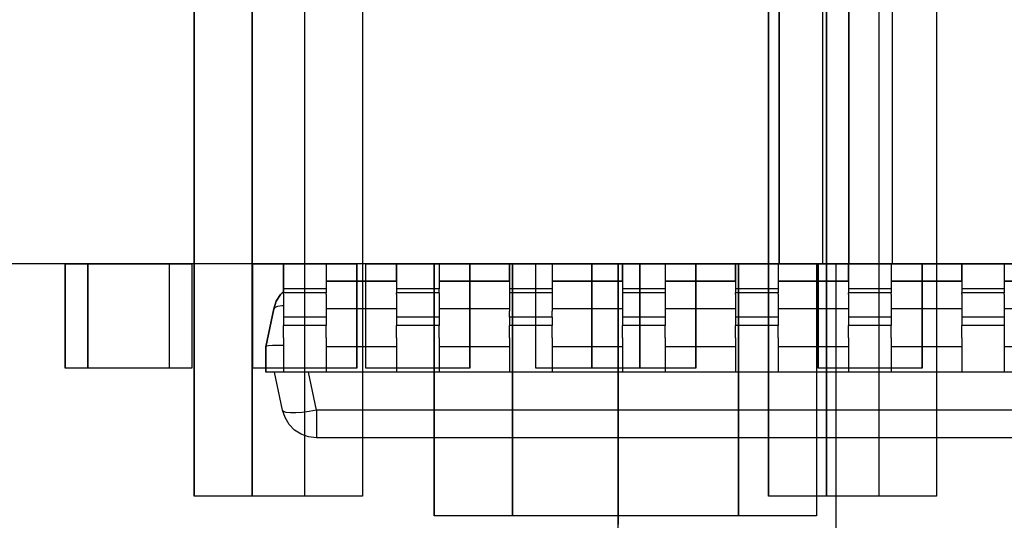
# Model space of a CAD drawing. Header units: inches. Extents: x 0 to 297, y -210 to 0.
# Tile 33 of 82: x 135.24 to 138.07, y -178.53 to -177.09. Entities that reach past the tile are written whole.
import ezdxf

# ---------------------------------------------------------------- set-up
doc = ezdxf.new("R2010")
doc.units = ezdxf.units.IN
doc.header["$MEASUREMENT"] = 0

msp = doc.modelspace()

# ---------------------------------------------------------------- linework, layer by layer
at = {"color": 18, "true_color": 0x000000}
for p, q in [((137.425, -177.7959), (137.425, -176.2959)), ((137.425, -176.2959), (137.425, -177.7959)), ((137.55, -176.2959), (137.55, -177.7959)), ((137.55, -176.2959), (137.55, -177.7959)), ((137.625, -177.7959), (137.625, -176.2959)), ((137.625, -176.2959), (137.625, -177.7959)), ((137.75, -176.2959), (137.75, -177.7959)), ((137.75, -176.2959), (137.75, -177.7959)), ((135.7434, -178.4641), (135.7434, -176.9401)), ((135.7434, -176.9401), (135.7434, -178.4641)), ((135.9096, -178.4641), (135.9096, -176.9401)), ((135.9096, -176.9401), (135.9096, -178.4641)), ((136.0604, -176.9401), (136.0604, -178.4641)), ((136.0604, -176.9401), (136.0604, -178.4641)), ((136.2266, -176.9401), (136.2266, -178.4641)), ((136.2266, -176.9401), (136.2266, -178.4641)), ((137.3944, -178.4641), (137.3944, -176.9401)), ((137.3944, -176.9401), (137.3944, -178.4641)), ((137.5606, -178.4641), (137.5606, -176.9401)), ((137.5606, -176.9401), (137.5606, -178.4641)), ((137.7114, -176.9401), (137.7114, -178.4641)), ((137.7114, -176.9401), (137.7114, -178.4641)), ((137.8776, -176.9401), (137.8776, -178.4641)), ((137.8776, -176.9401), (137.8776, -178.4641)), ((183.8458, -177.7959), (82.2458, -177.7959)), ((135.3717, -178.0959), (135.3717, -177.7959)), ((135.3717, -177.7959), (135.6707, -177.7959)), ((135.6707, -177.7959), (135.3717, -177.7959)), ((135.3717, -177.7959), (135.3717, -178.0959)), ((135.4369, -178.0959), (135.4369, -177.7959)), ((135.4369, -177.7959), (135.7359, -177.7959)), ((135.7359, -177.7959), (135.4369, -177.7959)), ((135.4369, -177.7959), (135.4369, -178.0959)), ((135.6707, -177.7959), (135.6707, -178.0959)), ((135.6707, -177.7959), (135.6707, -178.0959)), ((135.7359, -177.7959), (135.7359, -178.0959)), ((135.7359, -177.7959), (135.7359, -178.0959)), ((135.9117, -178.0959), (135.9117, -177.7959)), ((135.9117, -177.7959), (136.2107, -177.7959)), ((136.2107, -177.7959), (135.9117, -177.7959)), ((135.9117, -178.0959), (135.9117, -177.7959)), ((135.9997, -177.8684), (135.9997, -177.7964)), ((135.9997, -177.7964), (136.1222, -177.7964)), ((136.1222, -177.7964), (135.9997, -177.7964)), ((135.9997, -177.7964), (135.9997, -177.8684)), ((136.1222, -177.7964), (136.1222, -177.8464)), ((136.1222, -177.7964), (136.1222, -177.8684)), ((136.2107, -177.7959), (136.2107, -178.0959)), ((136.2107, -178.0959), (136.2107, -177.7959)), ((136.2367, -178.0959), (136.2367, -177.7959)), ((136.2367, -177.7959), (136.5357, -177.7959)), ((136.5357, -177.7959), (136.2367, -177.7959)), ((136.2367, -178.0959), (136.2367, -177.7959)), ((136.3247, -177.8464), (136.3247, -177.7964)), ((136.3247, -177.7964), (136.4472, -177.7964)), ((136.4472, -177.7964), (136.3247, -177.7964)), ((136.3247, -177.7964), (136.3247, -177.8684)), ((136.4333, -177.7959), (136.6573, -177.7959)), ((136.4333, -178.5209), (136.4333, -177.7959)), ((136.6573, -177.7959), (136.4333, -177.7959)), ((136.4333, -177.7959), (136.4333, -178.5209)), ((136.4472, -177.7964), (136.4472, -177.8464)), ((136.4472, -177.7964), (136.4472, -177.8684)), ((136.5357, -177.7959), (136.5357, -178.0959)), ((136.5357, -178.0959), (136.5357, -177.7959)), ((136.6497, -177.8464), (136.6497, -177.7964)), ((136.6497, -177.7964), (136.7722, -177.7964)), ((136.7722, -177.7964), (136.6497, -177.7964)), ((136.6497, -177.7964), (136.6497, -177.8684)), ((136.6573, -177.7959), (136.6573, -178.5209)), ((136.6573, -177.7959), (136.6573, -178.5209)), ((136.6583, -177.7959), (137.3073, -177.7959)), ((136.6583, -178.5209), (136.6583, -177.7959)), ((137.3073, -177.7959), (136.6583, -177.7959)), ((136.6583, -177.7959), (136.6583, -178.5209)), ((136.7257, -178.0959), (136.7257, -177.7959)), ((136.7257, -177.7959), (137.0247, -177.7959)), ((137.0247, -177.7959), (136.7257, -177.7959)), ((136.7257, -178.0959), (136.7257, -177.7959)), ((136.7722, -177.7964), (136.7722, -177.8464)), ((136.7722, -177.7964), (136.7722, -177.8684)), ((136.8867, -178.0959), (136.8867, -177.7959)), ((136.8867, -177.7959), (137.1857, -177.7959)), ((137.1857, -177.7959), (136.8867, -177.7959)), ((136.8867, -177.7959), (136.8867, -178.0959)), ((136.8867, -178.0959), (136.8867, -177.7959)), ((136.8867, -177.7959), (137.1857, -177.7959)), ((137.1857, -177.7959), (136.8867, -177.7959)), ((136.8867, -178.0959), (136.8867, -177.7959)), ((136.9625, -179.2959), (136.9625, -177.7959)), ((136.9625, -177.7959), (137.425, -177.7959)), ((136.967, -177.7959), (136.9625, -177.7959)), ((136.9625, -177.7959), (136.9625, -178.5459)), ((137.003, -177.7959), (136.967, -177.7959)), ((136.9747, -177.8464), (136.9747, -177.7964)), ((136.9747, -177.7964), (137.0972, -177.7964)), ((137.0972, -177.7964), (136.9747, -177.7964)), ((136.9747, -177.7964), (136.9747, -177.8684)), ((137.073, -177.7959), (137.003, -177.7959)), ((137.0247, -177.7959), (137.0247, -178.0959)), ((137.0247, -178.0959), (137.0247, -177.7959)), ((137.173, -177.7959), (137.073, -177.7959)), ((137.0972, -177.7964), (137.0972, -177.8464)), ((137.0972, -177.7964), (137.0972, -177.8684)), ((137.297, -177.7959), (137.173, -177.7959)), ((137.1857, -177.7959), (137.1857, -178.0959)), ((137.1857, -177.7959), (137.1857, -178.0959)), ((137.1857, -177.7959), (137.1857, -178.0959)), ((137.1857, -178.0959), (137.1857, -177.7959)), ((137.438, -177.7959), (137.297, -177.7959)), ((137.2997, -177.8464), (137.2997, -177.7964)), ((137.2997, -177.7964), (137.4222, -177.7964)), ((137.4222, -177.7964), (137.2997, -177.7964)), ((137.2997, -177.7964), (137.2997, -177.8684)), ((137.3073, -177.7959), (137.3073, -178.5209)), ((137.3073, -177.7959), (137.3073, -178.5209)), ((137.3083, -177.7959), (137.5323, -177.7959)), ((137.3083, -178.5209), (137.3083, -177.7959)), ((137.5323, -177.7959), (137.3083, -177.7959)), ((137.3083, -177.7959), (137.3083, -178.5209)), ((137.4222, -177.7964), (137.4222, -177.8464)), ((137.4222, -177.7964), (137.4222, -177.8684)), ((137.5875, -177.7959), (137.438, -177.7959)), ((137.5323, -177.7959), (137.5323, -178.5209)), ((137.5323, -177.7959), (137.5323, -178.5209)), ((137.5367, -178.0959), (137.5367, -177.7959)), ((137.5367, -177.7959), (137.8357, -177.7959)), ((137.8357, -177.7959), (137.5367, -177.7959)), ((137.5367, -178.0959), (137.5367, -177.7959)), ((137.5367, -178.0959), (137.5367, -177.7959)), ((137.5367, -177.7959), (137.8357, -177.7959)), ((137.8357, -177.7959), (137.5367, -177.7959)), ((137.5367, -177.7959), (137.5367, -178.0959)), ((137.55, -177.7959), (137.5875, -177.7959)), ((137.625, -177.7959), (137.55, -177.7959)), ((137.5875, -177.7959), (137.625, -177.7959)), ((137.737, -177.7959), (137.5875, -177.7959)), ((137.5875, -177.7959), (137.5875, -179.2959)), ((137.6247, -177.8464), (137.6247, -177.7964)), ((137.6247, -177.7964), (137.7472, -177.7964)), ((137.7472, -177.7964), (137.6247, -177.7964)), ((137.6247, -177.7964), (137.6247, -177.8684)), ((137.878, -177.7959), (137.737, -177.7959)), ((137.7472, -177.7964), (137.7472, -177.8464)), ((137.7472, -177.7964), (137.7472, -177.8684)), ((137.75, -177.7959), (138.2125, -177.7959)), ((137.8357, -177.7959), (137.8357, -178.0959)), ((137.8357, -178.0959), (137.8357, -177.7959)), ((137.8357, -177.7959), (137.8357, -178.0959)), ((137.8357, -177.7959), (137.8357, -178.0959)), ((138.002, -177.7959), (137.878, -177.7959)), ((137.9497, -177.8464), (137.9497, -177.7964)), ((137.9497, -177.7964), (138.0722, -177.7964)), ((138.0722, -177.7964), (137.9497, -177.7964)), ((137.9497, -177.7964), (137.9497, -177.8684)), ((138.102, -177.7959), (138.002, -177.7959)), ((138.0722, -177.7964), (138.0722, -177.8464)), ((138.0722, -177.7964), (138.0722, -177.8684)), ((136.1222, -177.8464), (136.3247, -177.8464)), ((136.3247, -177.8464), (136.1222, -177.8464)), ((136.4472, -177.8464), (136.6497, -177.8464)), ((136.6497, -177.8464), (136.4472, -177.8464)), ((136.7722, -177.8464), (136.9747, -177.8464)), ((136.9747, -177.8464), (136.7722, -177.8464)), ((137.0972, -177.8464), (137.2997, -177.8464)), ((137.2997, -177.8464), (137.0972, -177.8464)), ((137.4222, -177.8464), (137.6247, -177.8464)), ((137.6247, -177.8464), (137.4222, -177.8464)), ((137.7472, -177.8464), (137.9497, -177.8464)), ((137.9497, -177.8464), (137.7472, -177.8464)), ((138.0722, -177.8464), (138.2747, -177.8464)), ((138.2747, -177.8464), (138.0722, -177.8464)), ((135.9792, -177.9039), (135.9912, -177.8844)), ((135.9912, -177.8844), (135.9792, -177.9039)), ((135.9912, -177.8844), (135.9997, -177.8754)), ((135.9997, -177.8754), (135.9912, -177.8844)), ((135.9997, -177.8754), (135.9997, -177.8684)), ((136.1222, -177.8684), (135.9997, -177.8684)), ((135.9997, -177.8684), (135.9997, -177.8799)), ((135.9997, -177.8834), (135.9997, -177.8799)), ((136.1222, -177.8799), (135.9997, -177.8799)), ((135.9997, -177.8834), (135.9997, -177.8904)), ((135.9997, -177.8904), (135.9997, -177.9014)), ((136.1222, -177.8684), (136.1222, -177.8799)), ((136.1222, -177.8834), (136.1222, -177.8799)), ((136.1222, -177.8834), (136.1222, -177.8904)), ((136.1222, -177.8904), (136.1222, -177.9014)), ((136.4472, -177.8684), (136.3247, -177.8684)), ((136.3247, -177.8684), (136.3247, -177.8799)), ((136.3247, -177.8834), (136.3247, -177.8799)), ((136.4472, -177.8799), (136.3247, -177.8799)), ((136.3247, -177.8834), (136.3247, -177.8904)), ((136.3247, -177.8904), (136.3247, -177.9014)), ((136.4472, -177.8799), (136.4472, -177.8684)), ((136.4472, -177.8799), (136.4472, -177.8834)), ((136.4472, -177.8834), (136.4472, -177.8904)), ((136.4472, -177.8904), (136.4472, -177.9014)), ((136.7722, -177.8684), (136.6497, -177.8684)), ((136.6497, -177.8684), (136.6497, -177.8799)), ((136.6497, -177.8799), (136.6497, -177.8834)), ((136.7722, -177.8799), (136.6497, -177.8799)), ((136.6497, -177.8834), (136.6497, -177.8904)), ((136.6497, -177.8904), (136.6497, -177.9014)), ((136.7722, -177.8684), (136.7722, -177.8799)), ((136.7722, -177.8799), (136.7722, -177.8834)), ((136.7722, -177.8834), (136.7722, -177.8904)), ((136.7722, -177.8904), (136.7722, -177.9014)), ((137.0972, -177.8684), (136.9747, -177.8684)), ((136.9747, -177.8684), (136.9747, -177.8799)), ((136.9747, -177.8799), (136.9747, -177.8834)), ((137.0972, -177.8799), (136.9747, -177.8799)), ((136.9747, -177.8834), (136.9747, -177.8904)), ((136.9747, -177.8904), (136.9747, -177.9014)), ((137.0972, -177.8684), (137.0972, -177.8799)), ((137.0972, -177.8799), (137.0972, -177.8834)), ((137.0972, -177.8834), (137.0972, -177.8904)), ((137.0972, -177.8904), (137.0972, -177.9014)), ((137.4222, -177.8684), (137.2997, -177.8684)), ((137.2997, -177.8684), (137.2997, -177.8799)), ((137.2997, -177.8834), (137.2997, -177.8799)), ((137.4222, -177.8799), (137.2997, -177.8799)), ((137.2997, -177.8834), (137.2997, -177.8904)), ((137.2997, -177.8904), (137.2997, -177.9014)), ((137.4222, -177.8684), (137.4222, -177.8799)), ((137.4222, -177.8834), (137.4222, -177.8799)), ((137.4222, -177.8834), (137.4222, -177.8904)), ((137.4222, -177.8904), (137.4222, -177.9014)), ((137.7472, -177.8684), (137.6247, -177.8684)), ((137.6247, -177.8684), (137.6247, -177.8799)), ((137.6247, -177.8834), (137.6247, -177.8799)), ((137.7472, -177.8799), (137.6247, -177.8799)), ((137.6247, -177.8834), (137.6247, -177.8904)), ((137.6247, -177.8904), (137.6247, -177.9014)), ((137.7472, -177.8684), (137.7472, -177.8799)), ((137.7472, -177.8834), (137.7472, -177.8799)), ((137.7472, -177.8834), (137.7472, -177.8904)), ((137.7472, -177.8904), (137.7472, -177.9014)), ((138.0722, -177.8684), (137.9497, -177.8684)), ((137.9497, -177.8684), (137.9497, -177.8799)), ((137.9497, -177.8834), (137.9497, -177.8799)), ((138.0722, -177.8799), (137.9497, -177.8799)), ((137.9497, -177.8834), (137.9497, -177.8904)), ((137.9497, -177.8904), (137.9497, -177.9014)), ((138.0722, -177.8684), (138.0722, -177.8799)), ((138.0722, -177.8834), (138.0722, -177.8799)), ((138.0722, -177.8834), (138.0722, -177.8904)), ((138.0722, -177.8904), (138.0722, -177.9014)), ((135.9722, -177.9254), (135.9792, -177.9039)), ((135.9792, -177.9039), (135.9722, -177.9254)), ((135.9827, -177.9189), (135.9752, -177.9214)), ((135.9947, -177.9174), (135.9827, -177.9189)), ((135.9997, -177.9174), (135.9947, -177.9174)), ((135.9997, -177.9014), (135.9997, -177.9154)), ((135.9997, -177.9154), (135.9997, -177.9319)), ((136.1222, -177.9014), (136.1222, -177.9154)), ((136.1222, -177.9154), (136.1222, -177.9319)), ((136.3247, -177.9014), (136.3247, -177.9154)), ((136.3247, -177.9154), (136.3247, -177.9319)), ((136.4472, -177.9014), (136.4472, -177.9154)), ((136.4472, -177.9154), (136.4472, -177.9319)), ((136.6497, -177.9014), (136.6497, -177.9154)), ((136.6497, -177.9154), (136.6497, -177.9319)), ((136.7722, -177.9014), (136.7722, -177.9154)), ((136.7722, -177.9154), (136.7722, -177.9319)), ((136.9747, -177.9014), (136.9747, -177.9154)), ((136.9747, -177.9154), (136.9747, -177.9319)), ((137.0972, -177.9014), (137.0972, -177.9154)), ((137.0972, -177.9154), (137.0972, -177.9319)), ((137.2997, -177.9014), (137.2997, -177.9154)), ((137.2997, -177.9154), (137.2997, -177.9319)), ((137.4222, -177.9014), (137.4222, -177.9154)), ((137.4222, -177.9154), (137.4222, -177.9319)), ((137.6247, -177.9014), (137.6247, -177.9154)), ((137.6247, -177.9154), (137.6247, -177.9319)), ((137.7472, -177.9014), (137.7472, -177.9154)), ((137.7472, -177.9154), (137.7472, -177.9319)), ((137.9497, -177.9014), (137.9497, -177.9154)), ((137.9497, -177.9154), (137.9497, -177.9319)), ((138.0722, -177.9014), (138.0722, -177.9154)), ((138.0722, -177.9154), (138.0722, -177.9319)), ((135.9487, -178.0349), (135.9722, -177.9254)), ((135.9722, -177.9254), (135.9487, -178.0349)), ((135.9752, -177.9214), (135.9722, -177.9254)), ((135.9997, -177.9319), (135.9997, -177.9499)), ((136.3247, -177.9254), (136.1222, -177.9254)), ((136.1222, -177.9319), (136.1222, -177.9499)), ((136.3247, -177.9319), (136.3247, -177.9499)), ((136.6497, -177.9254), (136.4472, -177.9254)), ((136.4472, -177.9319), (136.4472, -177.9499)), ((136.6497, -177.9499), (136.6497, -177.9319)), ((136.9747, -177.9254), (136.7722, -177.9254)), ((136.7722, -177.9499), (136.7722, -177.9319)), ((136.9747, -177.9319), (136.9747, -177.9499)), ((137.2997, -177.9254), (137.0972, -177.9254)), ((137.0972, -177.9319), (137.0972, -177.9499)), ((137.2997, -177.9319), (137.2997, -177.9499)), ((137.6247, -177.9254), (137.4222, -177.9254)), ((137.4222, -177.9319), (137.4222, -177.9499)), ((137.6247, -177.9319), (137.6247, -177.9499)), ((137.9497, -177.9254), (137.7472, -177.9254)), ((137.7472, -177.9319), (137.7472, -177.9499)), ((137.9497, -177.9319), (137.9497, -177.9499)), ((138.2747, -177.9254), (138.0722, -177.9254)), ((138.0722, -177.9319), (138.0722, -177.9499)), ((135.9997, -177.9499), (135.9997, -177.9734)), ((136.1222, -177.9499), (135.9997, -177.9499)), ((135.9997, -178.0089), (135.9997, -177.9734)), ((136.1222, -177.9734), (135.9997, -177.9734)), ((136.1222, -177.9499), (136.1222, -177.9734)), ((136.1222, -178.0089), (136.1222, -177.9734)), ((136.3247, -177.9499), (136.3247, -177.9734)), ((136.4472, -177.9499), (136.3247, -177.9499)), ((136.3247, -178.0089), (136.3247, -177.9734)), ((136.4472, -177.9734), (136.3247, -177.9734)), ((136.4472, -177.9499), (136.4472, -177.9734)), ((136.4472, -178.0089), (136.4472, -177.9734)), ((136.6497, -177.9499), (136.6497, -177.9734)), ((136.7722, -177.9499), (136.6497, -177.9499)), ((136.6497, -178.0089), (136.6497, -177.9734)), ((136.7722, -177.9734), (136.6497, -177.9734)), ((136.7722, -177.9499), (136.7722, -177.9734)), ((136.7722, -178.0089), (136.7722, -177.9734)), ((136.9747, -177.9499), (136.9747, -177.9734)), ((137.0972, -177.9499), (136.9747, -177.9499)), ((136.9747, -178.0089), (136.9747, -177.9734)), ((137.0972, -177.9734), (136.9747, -177.9734)), ((137.0972, -177.9499), (137.0972, -177.9734)), ((137.0972, -178.0089), (137.0972, -177.9734)), ((137.2997, -177.9499), (137.2997, -177.9734)), ((137.4222, -177.9499), (137.2997, -177.9499)), ((137.2997, -178.0089), (137.2997, -177.9734)), ((137.4222, -177.9734), (137.2997, -177.9734)), ((137.4222, -177.9499), (137.4222, -177.9734)), ((137.4222, -178.0089), (137.4222, -177.9734)), ((137.6247, -177.9499), (137.6247, -177.9734)), ((137.7472, -177.9499), (137.6247, -177.9499)), ((137.6247, -178.0089), (137.6247, -177.9734)), ((137.7472, -177.9734), (137.6247, -177.9734)), ((137.7472, -177.9499), (137.7472, -177.9734)), ((137.7472, -178.0089), (137.7472, -177.9734)), ((137.9497, -177.9499), (137.9497, -177.9734)), ((138.0722, -177.9499), (137.9497, -177.9499)), ((137.9497, -178.0089), (137.9497, -177.9734)), ((138.0722, -177.9734), (137.9497, -177.9734)), ((138.0722, -177.9499), (138.0722, -177.9734)), ((138.0722, -177.9734), (138.0722, -178.0089)), ((135.9507, -178.0329), (135.9487, -178.0349)), ((135.9567, -178.0319), (135.9507, -178.0329)), ((135.9682, -178.0309), (135.9567, -178.0319)), ((135.9837, -178.0309), (135.9682, -178.0309)), ((135.9997, -178.0314), (135.9837, -178.0309)), ((135.9997, -178.0089), (135.9997, -178.0414)), ((136.1222, -178.0089), (136.1222, -178.0414)), ((136.3247, -178.0089), (136.3247, -178.0414)), ((136.4472, -178.0089), (136.4472, -178.0414)), ((136.6497, -178.0089), (136.6497, -178.0414)), ((136.7722, -178.0089), (136.7722, -178.0414)), ((136.9747, -178.0089), (136.9747, -178.0414)), ((137.0972, -178.0089), (137.0972, -178.0414)), ((137.2997, -178.0089), (137.2997, -178.0414)), ((137.4222, -178.0089), (137.4222, -178.0414)), ((137.6247, -178.0089), (137.6247, -178.0414)), ((137.7472, -178.0089), (137.7472, -178.0414)), ((137.9497, -178.0089), (137.9497, -178.0414)), ((138.0722, -178.0089), (138.0722, -178.0414)), ((135.9487, -178.1074), (135.9487, -178.0349)), ((135.9487, -178.0349), (135.9487, -178.1074)), ((135.9487, -178.0349), (135.9487, -178.0349)), ((135.9997, -178.0414), (135.9997, -178.0689)), ((136.3247, -178.0349), (136.1222, -178.0349)), ((136.1222, -178.0414), (136.1222, -178.0689)), ((136.3247, -178.0414), (136.3247, -178.0689)), ((136.6497, -178.0349), (136.4472, -178.0349)), ((136.4472, -178.0414), (136.4472, -178.0689)), ((136.6497, -178.0414), (136.6497, -178.0689)), ((136.9747, -178.0349), (136.7722, -178.0349)), ((136.7722, -178.0414), (136.7722, -178.0689)), ((136.9747, -178.0414), (136.9747, -178.0689)), ((137.2997, -178.0349), (137.0972, -178.0349)), ((137.0972, -178.0414), (137.0972, -178.0689)), ((137.2997, -178.0414), (137.2997, -178.0689)), ((137.6247, -178.0349), (137.4222, -178.0349)), ((137.4222, -178.0414), (137.4222, -178.0689)), ((137.6247, -178.0414), (137.6247, -178.0689)), ((137.9497, -178.0349), (137.7472, -178.0349)), ((137.7472, -178.0414), (137.7472, -178.0689)), ((137.9497, -178.0414), (137.9497, -178.0689)), ((138.2747, -178.0349), (138.0722, -178.0349)), ((138.0722, -178.0414), (138.0722, -178.0689)), ((135.9997, -178.0689), (135.9997, -178.0899)), ((136.1222, -178.0689), (136.1222, -178.0899)), ((136.3247, -178.0689), (136.3247, -178.0899)), ((136.4472, -178.0689), (136.4472, -178.0899)), ((136.6497, -178.0689), (136.6497, -178.0899)), ((136.7722, -178.0689), (136.7722, -178.0899)), ((136.9747, -178.0689), (136.9747, -178.0899)), ((137.0972, -178.0689), (137.0972, -178.0899)), ((137.2997, -178.0689), (137.2997, -178.0899)), ((137.4222, -178.0689), (137.4222, -178.0899)), ((137.6247, -178.0689), (137.6247, -178.0899)), ((137.7472, -178.0689), (137.7472, -178.0899)), ((137.9497, -178.0689), (137.9497, -178.0899)), ((138.0722, -178.0689), (138.0722, -178.0899)), ((135.6707, -178.0959), (135.3717, -178.0959)), ((135.6707, -178.0959), (135.3717, -178.0959)), ((135.7359, -178.0959), (135.4369, -178.0959)), ((135.7359, -178.0959), (135.4369, -178.0959)), ((136.2107, -178.0959), (135.9117, -178.0959)), ((136.2107, -178.0959), (135.9117, -178.0959)), ((135.9737, -178.1074), (135.9487, -178.1074)), ((135.9512, -178.1074), (135.9487, -178.1074)), ((135.9587, -178.1074), (135.9512, -178.1074)), ((135.9707, -178.1074), (135.9587, -178.1074)), ((135.9862, -178.1074), (135.9707, -178.1074)), ((135.9972, -178.2169), (135.9737, -178.1074)), ((135.9972, -178.2169), (135.9737, -178.1074)), ((135.9997, -178.1074), (135.9862, -178.1074)), ((135.9997, -178.0899), (135.9997, -178.1029)), ((135.9997, -178.1029), (135.9997, -178.1074)), ((136.1222, -178.1074), (135.9997, -178.1074)), ((136.0947, -178.2169), (136.0717, -178.1074)), ((136.1222, -178.0899), (136.1222, -178.1029)), ((136.1222, -178.1029), (136.1222, -178.1074)), ((138.2747, -178.1074), (136.1222, -178.1074)), ((136.5357, -178.0959), (136.2367, -178.0959)), ((136.5357, -178.0959), (136.2367, -178.0959)), ((136.3247, -178.0899), (136.3247, -178.1029)), ((136.3247, -178.1029), (136.3247, -178.1074)), ((136.4472, -178.1074), (136.3247, -178.1074)), ((136.4472, -178.0899), (136.4472, -178.1029)), ((136.4472, -178.1029), (136.4472, -178.1074)), ((136.6497, -178.0899), (136.6497, -178.1029)), ((136.6497, -178.1029), (136.6497, -178.1074)), ((136.7722, -178.1074), (136.6497, -178.1074)), ((137.0247, -178.0959), (136.7257, -178.0959)), ((137.0247, -178.0959), (136.7257, -178.0959)), ((136.7722, -178.0899), (136.7722, -178.1029)), ((136.7722, -178.1029), (136.7722, -178.1074)), ((137.1857, -178.0959), (136.8867, -178.0959)), ((137.1857, -178.0959), (136.8867, -178.0959)), ((137.1857, -178.0959), (136.8867, -178.0959)), ((137.1857, -178.0959), (136.8867, -178.0959)), ((136.9747, -178.0899), (136.9747, -178.1029)), ((136.9747, -178.1029), (136.9747, -178.1074)), ((137.0972, -178.1074), (136.9747, -178.1074)), ((137.0972, -178.0899), (137.0972, -178.1029)), ((137.0972, -178.1029), (137.0972, -178.1074)), ((137.2997, -178.0899), (137.2997, -178.1029)), ((137.2997, -178.1029), (137.2997, -178.1074)), ((137.4222, -178.1074), (137.2997, -178.1074)), ((137.4222, -178.0899), (137.4222, -178.1029)), ((137.4222, -178.1029), (137.4222, -178.1074)), ((137.8357, -178.0959), (137.5367, -178.0959)), ((137.8357, -178.0959), (137.5367, -178.0959)), ((137.8357, -178.0959), (137.5367, -178.0959)), ((137.8357, -178.0959), (137.5367, -178.0959)), ((137.6247, -178.0899), (137.6247, -178.1029)), ((137.6247, -178.1029), (137.6247, -178.1074)), ((137.7472, -178.1074), (137.6247, -178.1074)), ((137.7472, -178.0899), (137.7472, -178.1029)), ((137.7472, -178.1029), (137.7472, -178.1074)), ((137.9497, -178.0899), (137.9497, -178.1029)), ((137.9497, -178.1029), (137.9497, -178.1074)), ((138.0722, -178.1074), (137.9497, -178.1074)), ((138.0722, -178.0899), (138.0722, -178.1029)), ((138.0722, -178.1029), (138.0722, -178.1074)), ((136.0042, -178.2384), (135.9972, -178.2169)), ((136.0042, -178.2384), (135.9972, -178.2169)), ((136.0002, -178.2209), (135.9972, -178.2169)), ((136.0077, -178.2234), (136.0002, -178.2209)), ((136.0197, -178.2249), (136.0077, -178.2234)), ((136.0352, -178.2249), (136.0197, -178.2249)), ((136.0532, -178.2234), (136.0352, -178.2249)), ((136.0737, -178.2209), (136.0532, -178.2234)), ((136.0947, -178.2169), (136.0737, -178.2209)), ((136.0947, -178.2169), (136.0947, -178.2384)), ((138.3027, -178.2169), (136.0947, -178.2169)), ((136.0162, -178.2579), (136.0042, -178.2384)), ((136.0162, -178.2579), (136.0042, -178.2384)), ((136.0317, -178.2739), (136.0162, -178.2579)), ((136.0317, -178.2739), (136.0162, -178.2579)), ((136.0947, -178.2384), (136.0947, -178.2579)), ((136.0947, -178.2579), (136.0947, -178.2739)), ((136.0507, -178.2859), (136.0317, -178.2739)), ((136.0507, -178.2859), (136.0317, -178.2739)), ((136.0722, -178.2934), (136.0507, -178.2859)), ((136.0722, -178.2934), (136.0507, -178.2859)), ((136.0947, -178.2739), (136.0947, -178.2859)), ((136.0947, -178.2859), (136.0947, -178.2934)), ((136.0947, -178.2964), (136.0722, -178.2934)), ((136.0947, -178.2964), (136.0722, -178.2934)), ((136.0947, -178.2934), (136.0947, -178.2964)), ((138.3027, -178.2964), (136.0947, -178.2964)), ((138.3027, -178.2964), (136.0947, -178.2964)), ((136.0604, -178.4641), (135.7434, -178.4641)), ((136.0604, -178.4641), (135.7434, -178.4641)), ((136.2266, -178.4641), (135.9096, -178.4641)), ((136.2266, -178.4641), (135.9096, -178.4641)), ((137.7114, -178.4641), (137.3944, -178.4641)), ((137.7114, -178.4641), (137.3944, -178.4641)), ((137.8776, -178.4641), (137.5606, -178.4641)), ((137.8776, -178.4641), (137.5606, -178.4641)), ((136.6573, -178.5209), (136.4333, -178.5209)), ((136.6573, -178.5209), (136.4333, -178.5209)), ((137.3073, -178.5209), (136.6583, -178.5209)), ((137.3073, -178.5209), (136.6583, -178.5209)), ((137.5323, -178.5209), (137.3083, -178.5209)), ((137.5323, -178.5209), (137.3083, -178.5209))]:
    msp.add_line(p, q, dxfattribs=at)

doc.saveas('drawing.dxf')
